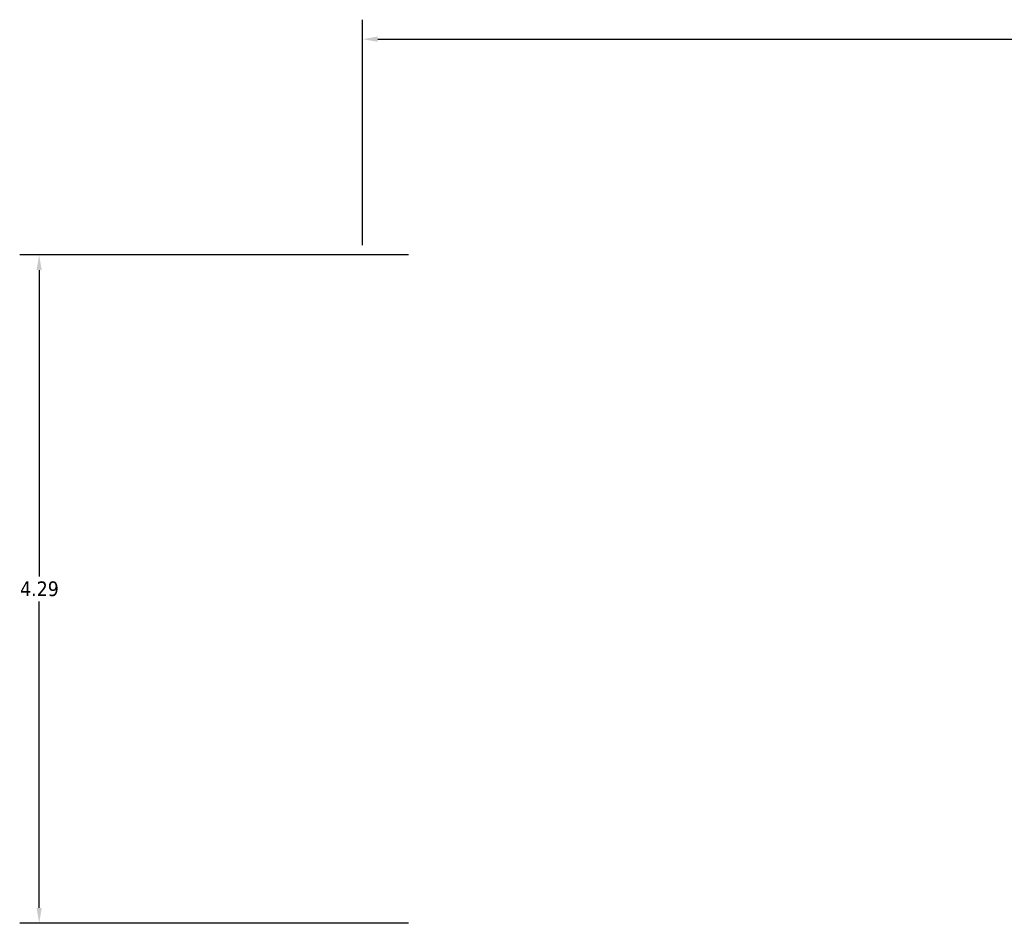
# Model space of a CAD drawing. Header units: inches. Extents: x -7.1 to 48.3, y -0.9 to 31.9.
# Tile 2 of 6: x -7.1 to -0.8, y 24.8 to 30.6. Entities that reach past the tile are written whole.
import ezdxf

# ---------------------------------------------------------------- set-up
doc = ezdxf.new("R2010")
doc.units = ezdxf.units.IN
doc.header["$MEASUREMENT"] = 0
doc.layers.add('Dimension (ANSI)', color=7, linetype='Continuous', lineweight=25)
doc.styles.add('Note Text (ANSI)', font='tahoma.ttf')
doc.dimstyles.new('Default (ANSI)', dxfattribs={"dimtxt": 0.094488, "dimasz": 0.098425, "dimexe": 0.125, "dimexo": 0.0625, "dimgap": 0.031496, "dimtad": 0, "dimtih": 1, "dimtoh": 1, "dimrnd": 1e-08, "dimzin": 4, "dimdsep": 46, "dimtxsty": 'Note Text (ANSI)', "dimcen": 0.09, "dimdle": 0.393701, "dimclrd": 256, "dimclre": 256, "dimclrt": 5, "dimadec": 0, "dimazin": 1, "dimtfac": 1, "dimtofl": 0, "dimtmove": 0, "dimatfit": 3, "dimfxl": 1, "dimtolj": 1, "dimtzin": 4, "dimlwd": -1, "dimlwe": -1, "dimarcsym": 0})

# ---------------------------------------------------------------- blocks, each defined once
blk = doc.blocks.new('*D8')
at = {"layer": 'Defpoints', "color": 0, "transparency": 16777216}
for p in [(-4.517, 29.0983), (-6.951, 24.8046), (-4.517, 24.8046)]:
    blk.add_point(p, dxfattribs=at)
at = {"layer": 'Dimension (ANSI)', "transparency": 16777216}
for p, q in [((-4.5795, 29.0983), (-7.076, 29.0983)), ((-6.951, 28.9999), (-6.951, 27.0321)), ((-6.951, 24.9031), (-6.951, 26.8708)), ((-4.5795, 24.8046), (-7.076, 24.8046))]:
    blk.add_line(p, q, dxfattribs=at)
for points in [[(-6.9674, 28.9999), (-6.9346, 28.9999), (-6.951, 29.0983)], [(-6.9674, 24.9031), (-6.9346, 24.9031), (-6.951, 24.8046)]]:
    blk.add_solid(points, dxfattribs=at)
at = {"layer": 'Dimension (ANSI)', "color": 5, "transparency": 16777216, "insert": (-7.0731, 27.0006), "char_height": 0.09449, "attachment_point": 1, "style": 'Note Text (ANSI)'}
blk.add_mtext('\\A1;4.29', dxfattribs=at)
blk = doc.blocks.new('*D9')
at = {"layer": 'Defpoints', "color": 0, "transparency": 16777216}
for p in [(8.0248, 30.4835), (-4.8752, 29.0983), (8.0248, 27.0038)]:
    blk.add_point(p, dxfattribs=at)
at = {"layer": 'Dimension (ANSI)', "transparency": 16777216}
for p, q in [((-4.8752, 29.1608), (-4.8752, 30.6085)), ((8.0248, 27.0663), (8.0248, 30.6085)), ((-4.7768, 30.4835), (1.3915, 30.4835)), ((7.9264, 30.4835), (1.7581, 30.4835))]:
    blk.add_line(p, q, dxfattribs=at)
for points in [[(-4.7768, 30.4999), (-4.7768, 30.467), (-4.8752, 30.4835)], [(7.9264, 30.4999), (7.9264, 30.467), (8.0248, 30.4835)]]:
    blk.add_solid(points, dxfattribs=at)
at = {"layer": 'Dimension (ANSI)', "color": 5, "transparency": 16777216, "insert": (1.423, 30.5327), "char_height": 0.09449, "attachment_point": 1, "style": 'Note Text (ANSI)'}
blk.add_mtext('\\A1;12.90', dxfattribs=at)

msp = doc.modelspace()

# ---------------------------------------------------------------- dimensions: what is measured, and where the dimension line sits
at = {"layer": 'Dimension (ANSI)'}
for base, p1, p2, angle, override, picture, middle in [((8.0248, 30.4835), (-4.8752, 29.0983), (8.0248, 27.0038), 180, {"dimgap": 0.031496, "dimtih": 0, "dimtoh": 0, "dimdec": 2, "dimtol": 0, "dimlim": 0, "dimtp": 0, "dimtm": 0, "dimtdec": 2, "dimatfit": 1}, '*D9', (1.5748, 30.4835)), ((-6.951, 24.8046), (-4.517, 29.0983), (-4.517, 24.8046), 90, {"dimgap": 0.031496, "dimdec": 2, "dimtol": 0, "dimlim": 0, "dimtp": 0, "dimtm": 0, "dimtdec": 2, "dimatfit": 1}, '*D8', (-6.951, 26.9515))]:
    dim = msp.add_linear_dim(base=base, p1=p1, p2=p2, angle=angle, dimstyle='Default (ANSI)', override=override, dxfattribs=at)
    dim.commit()
    dim.dimension.update_dxf_attribs({"geometry": picture, "text_midpoint": middle, "dimtype": 160})

doc.saveas('drawing.dxf')
